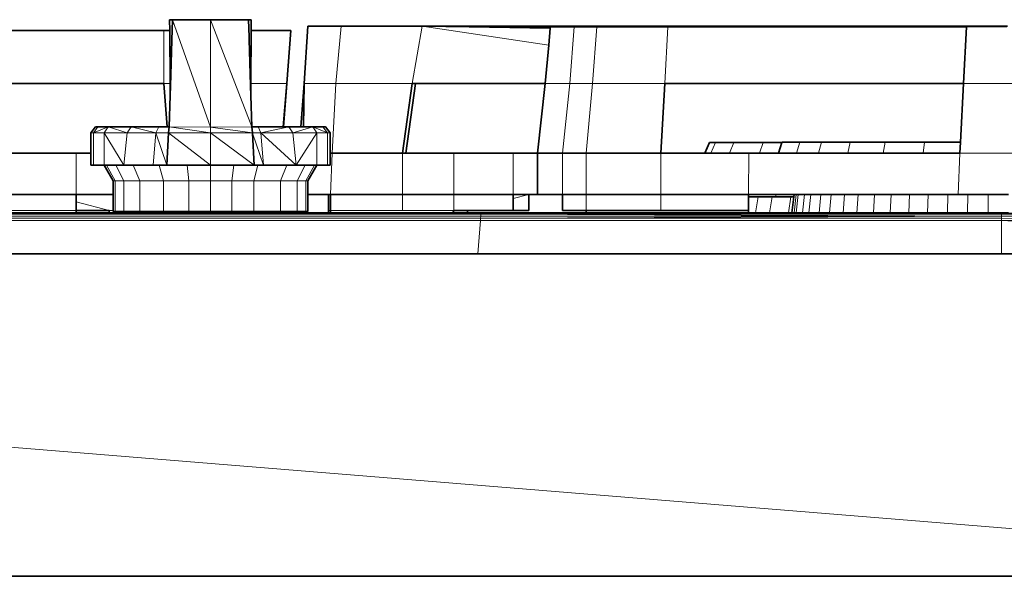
# Model space of a CAD drawing. Header units: inches. Extents: x 0 to 12.9, y 0 to 8.3.
# Tile 36 of 74: x 3.808 to 4.441, y 5.197 to 5.555. Entities that reach past the tile are written whole.
import ezdxf

# ---------------------------------------------------------------- set-up
doc = ezdxf.new("R2010")
doc.units = ezdxf.units.IN
doc.header["$MEASUREMENT"] = 0
doc.layers.add('Default', color=7, linetype='Continuous')

# ---------------------------------------------------------------- blocks, each defined once
blk = doc.blocks.new('MODEL_0')
at = {"lineweight": 0}
for p, q in [((3.90442, 5.55479), (3.90505, 5.55478)), ((3.9045, 5.54777), (3.90442, 5.55479)), ((3.90505, 5.55478), (3.90599, 5.55479)), ((3.90585, 5.54174), (3.90626, 5.5548)), ((3.90599, 5.55479), (3.90585, 5.54174)), ((3.90626, 5.5548), (3.93068, 5.55481)), ((3.90626, 5.5548), (3.93068, 5.4858)), ((3.93068, 5.4858), (3.90626, 5.5548)), ((3.93068, 5.4858), (3.93068, 5.55481)), ((3.93068, 5.55481), (3.95725, 5.48585)), ((3.93068, 5.55481), (3.93068, 5.4858)), ((3.95725, 5.48585), (3.93068, 5.55481)), ((3.93068, 5.55481), (3.95514, 5.55479)), ((3.95514, 5.55479), (3.95548, 5.54383)), ((3.73317, 5.54777), (3.90063, 5.54777)), ((3.90063, 5.54777), (3.9045, 5.54777)), ((3.90063, 5.51371), (3.90063, 5.54777)), ((3.90063, 5.54777), (3.90063, 5.51371)), ((3.90493, 5.51209), (3.9045, 5.54777)), ((3.9045, 5.54777), (3.90469, 5.51371)), ((3.95667, 5.51371), (3.95689, 5.54777)), ((3.95689, 5.54777), (3.98232, 5.54777)), ((3.98232, 5.54777), (3.97983, 5.51371)), ((3.99099, 5.51371), (3.99323, 5.5506)), ((3.99323, 5.5506), (4.01473, 5.5506)), ((4.01473, 5.5506), (4.01123, 5.51371)), ((4.01123, 5.51371), (4.01473, 5.5506)), ((4.01473, 5.5506), (4.06694, 5.5506)), ((4.06694, 5.5506), (4.06037, 5.51371)), ((4.06037, 5.51371), (4.06694, 5.5506)), ((4.06694, 5.5506), (4.14822, 5.53852)), ((4.14822, 5.53852), (4.06694, 5.5506)), ((4.06694, 5.5506), (4.09715, 5.55017)), ((4.09715, 5.55017), (4.06694, 5.5506)), ((4.06694, 5.5506), (4.41705, 5.5506)), ((4.09715, 5.55017), (4.14917, 5.54942)), ((4.14924, 5.55017), (4.09715, 5.55017)), ((4.14917, 5.54942), (4.14822, 5.53852)), ((4.14822, 5.53852), (4.14917, 5.54942)), ((4.14917, 5.54942), (4.14924, 5.55017)), ((4.14925, 5.55032), (4.14924, 5.55017)), ((4.14924, 5.55017), (4.14925, 5.55032)), ((4.16467, 5.55032), (4.14925, 5.55032)), ((4.14925, 5.55032), (4.16467, 5.55032)), ((4.16467, 5.55032), (4.16172, 5.51371)), ((4.16172, 5.51371), (4.16467, 5.55032)), ((4.17914, 5.55032), (4.16467, 5.55032)), ((4.16467, 5.55032), (4.17914, 5.55032)), ((4.17642, 5.51371), (4.17914, 5.55032)), ((4.17914, 5.55032), (4.17642, 5.51371)), ((4.22493, 5.55032), (4.17914, 5.55032)), ((4.17914, 5.55032), (4.22493, 5.55032)), ((4.22297, 5.51371), (4.22493, 5.55032)), ((4.22493, 5.55032), (4.22297, 5.51371)), ((4.41704, 5.55032), (4.22493, 5.55032)), ((4.22493, 5.55032), (4.41704, 5.55032)), ((4.41506, 5.51371), (4.41704, 5.55032)), ((4.41704, 5.55032), (4.41506, 5.51371)), ((4.41705, 5.5506), (4.41704, 5.55032)), ((4.41704, 5.55032), (4.41929, 5.55037)), ((4.41929, 5.55037), (4.44298, 5.55037)), ((3.90493, 5.51209), (3.90585, 5.54174)), ((3.90585, 5.54174), (3.90493, 5.51209)), ((3.95548, 5.54383), (3.95549, 5.54212)), ((3.95549, 5.54212), (3.95643, 5.51245)), ((4.14822, 5.53852), (4.14605, 5.51371)), ((4.14605, 5.51371), (4.14822, 5.53852)), ((3.90063, 5.51371), (3.73299, 5.51371)), ((3.90469, 5.51371), (3.90063, 5.51371)), ((3.9029, 5.48585), (3.90063, 5.51371)), ((3.90063, 5.51371), (3.90469, 5.51371)), ((3.90469, 5.51371), (3.90474, 5.50605)), ((3.90474, 5.50605), (3.90493, 5.51209)), ((3.95643, 5.51245), (3.95643, 5.51209)), ((3.95643, 5.51209), (3.95662, 5.50637)), ((3.95662, 5.50637), (3.95667, 5.51371)), ((3.95667, 5.51371), (3.97983, 5.51371)), ((3.97983, 5.51371), (3.95667, 5.51371)), ((3.97983, 5.51371), (3.97752, 5.48585)), ((3.9889, 5.48585), (3.99099, 5.51371)), ((3.99053, 5.48585), (3.99099, 5.51371)), ((3.99099, 5.51371), (3.99053, 5.48585)), ((3.99099, 5.51371), (4.01123, 5.51371)), ((4.01123, 5.51371), (3.99099, 5.51371)), ((4.01123, 5.51371), (4.00892, 5.46901)), ((4.00892, 5.46901), (4.01123, 5.51371)), ((4.01123, 5.51371), (4.06037, 5.51371)), ((4.06037, 5.51371), (4.01123, 5.51371)), ((4.06037, 5.51371), (4.05425, 5.46901)), ((4.05425, 5.46901), (4.06037, 5.51371)), ((4.0625, 5.51371), (4.05638, 5.46901)), ((4.06037, 5.51371), (4.0625, 5.51371)), ((4.0625, 5.51371), (4.06037, 5.51371)), ((4.14605, 5.51371), (4.0625, 5.51371)), ((4.14097, 5.46901), (4.14605, 5.51371)), ((4.16172, 5.51371), (4.14605, 5.51371)), ((4.14605, 5.51371), (4.16172, 5.51371)), ((4.15712, 5.46901), (4.16172, 5.51371)), ((4.16172, 5.51371), (4.15712, 5.46901)), ((4.16172, 5.51371), (4.17642, 5.51371)), ((4.17642, 5.51371), (4.16172, 5.51371)), ((4.17228, 5.46901), (4.17642, 5.51371)), ((4.17642, 5.51371), (4.17228, 5.46901)), ((4.22297, 5.51371), (4.17642, 5.51371)), ((4.17642, 5.51371), (4.22297, 5.51371)), ((4.22297, 5.51371), (4.22026, 5.46901)), ((4.41506, 5.51371), (4.22297, 5.51371)), ((4.41301, 5.47616), (4.41506, 5.51371)), ((4.44611, 5.51371), (4.41506, 5.51371)), ((4.41506, 5.51371), (4.44611, 5.51371)), ((3.90411, 5.48585), (3.90474, 5.50605)), ((3.90474, 5.50605), (3.90411, 5.48585)), ((3.95662, 5.50605), (3.95662, 5.50637)), ((3.95662, 5.50637), (3.95662, 5.50605)), ((3.95725, 5.48585), (3.95662, 5.50605)), ((3.95662, 5.50605), (3.95725, 5.48585)), ((3.86487, 5.48585), (3.85539, 5.48205)), ((3.85539, 5.48205), (3.85829, 5.48585)), ((3.85539, 5.48205), (3.86487, 5.48585)), ((3.85829, 5.48585), (3.86487, 5.48585)), ((3.86487, 5.48585), (3.86224, 5.48205)), ((3.86224, 5.48205), (3.86487, 5.48585)), ((3.86487, 5.48585), (3.87973, 5.48585)), ((3.87706, 5.48205), (3.86487, 5.48585)), ((3.86487, 5.48585), (3.87706, 5.48205)), ((3.87706, 5.48205), (3.87973, 5.48585)), ((3.87973, 5.48585), (3.87706, 5.48205)), ((3.87973, 5.48585), (3.89559, 5.48205)), ((3.89559, 5.48205), (3.87973, 5.48585)), ((3.87973, 5.48585), (3.89746, 5.48585)), ((3.89746, 5.48585), (3.89559, 5.48205)), ((3.90411, 5.48585), (3.9029, 5.48585)), ((3.90372, 5.48205), (3.90411, 5.48585)), ((3.90411, 5.48585), (3.93068, 5.48204)), ((3.93068, 5.48204), (3.90411, 5.48585)), ((3.90411, 5.48585), (3.93068, 5.4858)), ((3.93068, 5.4858), (3.90411, 5.48585)), ((3.93068, 5.4858), (3.95725, 5.48585)), ((3.95725, 5.48585), (3.93068, 5.4858)), ((3.95762, 5.48205), (3.93068, 5.4858)), ((3.93068, 5.4858), (3.95762, 5.48205)), ((3.93068, 5.48204), (3.93068, 5.4858)), ((3.93068, 5.4858), (3.93068, 5.48204)), ((3.96126, 5.48585), (3.95725, 5.48585)), ((3.95725, 5.48585), (3.95762, 5.48205)), ((3.97752, 5.48585), (3.96126, 5.48585)), ((3.96301, 5.48205), (3.96126, 5.48585)), ((3.96126, 5.48585), (3.97752, 5.48585)), ((3.98101, 5.48585), (3.96301, 5.48205)), ((3.96301, 5.48205), (3.98101, 5.48585)), ((3.97752, 5.48585), (3.97762, 5.48585)), ((3.97762, 5.48585), (3.98101, 5.48585)), ((3.98101, 5.48585), (3.98367, 5.48205)), ((3.98367, 5.48205), (3.98101, 5.48585)), ((3.98101, 5.48585), (3.9889, 5.48585)), ((3.99649, 5.48585), (3.98367, 5.48205)), ((3.98367, 5.48205), (3.99649, 5.48585)), ((3.9889, 5.48585), (3.99053, 5.48585)), ((3.99053, 5.48585), (3.9889, 5.48585)), ((3.99053, 5.48585), (3.99649, 5.48585)), ((3.99649, 5.48585), (3.99053, 5.48585)), ((4.00305, 5.48585), (3.99649, 5.48585)), ((3.99649, 5.48585), (4.00305, 5.48585)), ((4.00597, 5.48205), (3.99649, 5.48585)), ((3.99915, 5.48205), (3.99649, 5.48585)), ((3.99649, 5.48585), (4.00597, 5.48205)), ((3.99649, 5.48585), (3.99915, 5.48205)), ((4.00463, 5.48585), (4.00305, 5.48585)), ((4.00305, 5.48585), (4.00597, 5.48205)), ((4.00762, 5.48205), (4.00463, 5.48585)), ((3.85374, 5.46901), (3.85374, 5.48205)), ((3.85374, 5.48205), (3.85539, 5.48205)), ((3.86224, 5.48205), (3.85539, 5.48205)), ((3.85539, 5.48205), (3.86224, 5.48205)), ((3.85539, 5.4613), (3.85539, 5.48205)), ((3.85539, 5.48205), (3.85539, 5.4613)), ((3.87503, 5.4613), (3.86224, 5.48205)), ((3.86224, 5.48205), (3.87706, 5.48205)), ((3.86224, 5.48205), (3.86224, 5.46129)), ((3.86224, 5.46129), (3.86224, 5.48205)), ((3.86224, 5.48205), (3.87503, 5.4613)), ((3.87706, 5.48205), (3.86224, 5.48205)), ((3.87503, 5.4613), (3.87706, 5.48205)), ((3.87706, 5.48205), (3.87503, 5.4613)), ((3.87706, 5.48205), (3.89559, 5.48205)), ((3.89559, 5.48205), (3.87706, 5.48205)), ((3.89389, 5.4613), (3.89559, 5.48205)), ((3.89559, 5.48205), (3.89389, 5.4613)), ((3.89559, 5.48205), (3.90372, 5.48205)), ((3.90251, 5.4613), (3.89559, 5.48205)), ((3.89559, 5.48205), (3.90251, 5.4613)), ((3.90372, 5.48205), (3.90251, 5.4613)), ((3.90251, 5.4613), (3.90372, 5.48205)), ((3.93068, 5.4613), (3.90372, 5.48205)), ((3.90372, 5.48205), (3.93068, 5.48204)), ((3.93068, 5.48204), (3.90372, 5.48205)), ((3.90372, 5.48205), (3.93068, 5.4613)), ((3.95762, 5.48205), (3.93068, 5.48204)), ((3.93068, 5.48204), (3.95762, 5.48205)), ((3.95885, 5.4613), (3.93068, 5.48204)), ((3.93068, 5.48204), (3.95885, 5.4613)), ((3.93068, 5.4613), (3.93068, 5.48204)), ((3.93068, 5.48204), (3.93068, 5.4613)), ((3.95764, 5.48179), (3.95762, 5.48205)), ((3.95762, 5.48205), (3.96301, 5.48205)), ((3.95762, 5.48205), (3.95764, 5.48179)), ((3.96469, 5.4613), (3.95764, 5.48179)), ((3.95764, 5.48179), (3.96469, 5.4613)), ((3.95885, 5.4613), (3.95764, 5.48179)), ((3.95764, 5.48179), (3.95885, 5.4613)), ((3.98367, 5.48205), (3.96301, 5.48205)), ((3.96301, 5.48205), (3.98367, 5.48205)), ((3.9857, 5.4613), (3.96301, 5.48205)), ((3.96301, 5.48205), (3.9857, 5.4613)), ((3.96469, 5.4613), (3.96301, 5.48205)), ((3.96301, 5.48205), (3.96469, 5.4613)), ((3.98367, 5.48205), (3.9857, 5.4613)), ((3.9857, 5.4613), (3.98367, 5.48205)), ((3.98367, 5.48205), (3.99915, 5.48205)), ((3.99915, 5.48205), (3.98367, 5.48205)), ((3.99915, 5.48205), (3.9857, 5.4613)), ((3.9857, 5.4613), (3.99915, 5.48205)), ((3.99919, 5.46129), (3.99915, 5.48205)), ((3.99915, 5.48205), (4.00597, 5.48205)), ((4.00597, 5.48205), (3.99915, 5.48205)), ((3.99915, 5.48205), (3.99919, 5.46129)), ((4.00604, 5.4613), (4.00597, 5.48205)), ((4.00597, 5.48205), (4.00762, 5.48205)), ((4.00597, 5.48205), (4.00604, 5.4613)), ((4.00762, 5.48205), (4.00767, 5.46901)), ((4.00767, 5.46901), (4.00762, 5.48205)), ((4.25258, 5.46901), (4.25553, 5.47579)), ((4.25553, 5.47579), (4.26722, 5.47579)), ((4.26447, 5.46901), (4.26722, 5.47579)), ((4.26722, 5.47579), (4.26447, 5.46901)), ((4.26722, 5.47579), (4.28615, 5.47579)), ((4.28372, 5.46901), (4.28615, 5.47579)), ((4.28615, 5.47579), (4.28372, 5.46901)), ((4.28615, 5.47579), (4.29818, 5.47579)), ((4.29818, 5.47579), (4.29598, 5.46901)), ((4.30763, 5.46901), (4.30975, 5.47616)), ((4.30975, 5.47616), (4.3236, 5.47616)), ((4.32172, 5.46901), (4.3236, 5.47616)), ((4.3236, 5.47616), (4.32172, 5.46901)), ((4.3236, 5.47616), (4.34212, 5.47616)), ((4.34057, 5.46901), (4.34212, 5.47616)), ((4.34212, 5.47616), (4.34057, 5.46901)), ((4.34212, 5.47616), (4.36453, 5.47616)), ((4.36337, 5.46901), (4.36453, 5.47616)), ((4.36453, 5.47616), (4.36337, 5.46901)), ((4.36453, 5.47616), (4.38982, 5.47616)), ((4.3891, 5.46901), (4.38982, 5.47616)), ((4.38982, 5.47616), (4.3891, 5.46901)), ((4.38982, 5.47616), (4.41301, 5.47616)), ((4.41263, 5.46901), (4.41301, 5.47616)), ((4.41301, 5.47616), (4.41263, 5.46901)), ((3.78399, 5.46901), (3.84431, 5.46901)), ((3.84431, 5.44255), (3.84431, 5.46901)), ((3.84431, 5.46901), (3.85374, 5.46901)), ((3.84431, 5.46901), (3.84431, 5.44255)), ((3.85374, 5.4613), (3.85374, 5.46901)), ((3.85374, 5.46901), (3.85374, 5.4613)), ((4.00769, 5.4613), (4.00767, 5.46901)), ((4.00767, 5.46901), (4.00892, 5.46901)), ((4.00767, 5.46901), (4.00769, 5.4613)), ((4.00892, 5.46901), (4.00767, 5.46901)), ((4.00892, 5.46901), (4.00787, 5.44255)), ((4.00787, 5.44255), (4.00892, 5.46901)), ((4.00892, 5.46901), (4.05425, 5.46901)), ((4.05425, 5.46901), (4.00892, 5.46901)), ((4.05425, 5.46901), (4.05425, 5.44255)), ((4.05425, 5.44255), (4.05425, 5.46901)), ((4.05425, 5.46901), (4.05638, 5.46901)), ((4.05638, 5.46901), (4.05425, 5.46901)), ((4.05638, 5.46901), (4.08711, 5.46901)), ((4.08711, 5.46901), (4.08711, 5.44255)), ((4.08711, 5.44255), (4.08711, 5.46901)), ((4.08711, 5.46901), (4.12534, 5.46901)), ((4.12534, 5.46901), (4.12534, 5.44255)), ((4.12534, 5.44255), (4.12534, 5.46901)), ((4.12534, 5.46901), (4.14097, 5.46901)), ((4.15712, 5.46901), (4.14097, 5.46901)), ((4.14097, 5.46901), (4.15712, 5.46901)), ((4.14097, 5.44255), (4.14097, 5.46901)), ((4.14097, 5.46901), (4.14097, 5.44255)), ((4.17228, 5.46901), (4.15712, 5.46901)), ((4.15712, 5.46901), (4.15712, 5.44255)), ((4.15712, 5.44255), (4.15712, 5.46901)), ((4.15712, 5.46901), (4.17228, 5.46901)), ((4.17228, 5.44255), (4.17228, 5.46901)), ((4.17228, 5.46901), (4.22026, 5.46901)), ((4.22026, 5.46901), (4.17228, 5.46901)), ((4.17228, 5.46901), (4.17228, 5.44255)), ((4.22026, 5.46901), (4.24856, 5.46901)), ((4.22026, 5.44255), (4.22026, 5.46901)), ((4.22026, 5.46901), (4.22026, 5.44255)), ((4.24856, 5.46901), (4.25258, 5.46901)), ((4.25258, 5.46901), (4.26447, 5.46901)), ((4.26447, 5.46901), (4.25258, 5.46901)), ((4.26447, 5.46901), (4.277, 5.46901)), ((4.277, 5.46901), (4.26447, 5.46901)), ((4.277, 5.46901), (4.27669, 5.44255)), ((4.27669, 5.44255), (4.277, 5.46901)), ((4.277, 5.46901), (4.28372, 5.46901)), ((4.28372, 5.46901), (4.277, 5.46901)), ((4.28372, 5.46901), (4.29598, 5.46901)), ((4.29598, 5.46901), (4.28372, 5.46901)), ((4.29598, 5.46901), (4.29893, 5.46901)), ((4.29893, 5.46901), (4.30763, 5.46901)), ((4.30763, 5.46901), (4.32172, 5.46901)), ((4.32172, 5.46901), (4.30763, 5.46901)), ((4.32172, 5.46901), (4.34057, 5.46901)), ((4.34057, 5.46901), (4.32172, 5.46901)), ((4.34057, 5.46901), (4.36337, 5.46901)), ((4.36337, 5.46901), (4.34057, 5.46901)), ((4.36337, 5.46901), (4.3891, 5.46901)), ((4.3891, 5.46901), (4.36337, 5.46901)), ((4.3891, 5.46901), (4.41263, 5.46901)), ((4.41263, 5.46901), (4.3891, 5.46901)), ((4.41162, 5.44255), (4.41263, 5.46901)), ((4.41263, 5.46901), (4.41162, 5.44255)), ((4.44956, 5.46901), (4.41263, 5.46901)), ((4.41263, 5.46901), (4.44956, 5.46901)), ((3.85539, 5.4613), (3.85374, 5.4613)), ((3.85374, 5.4613), (3.85539, 5.4613)), ((3.86224, 5.46129), (3.85539, 5.4613)), ((3.85539, 5.4613), (3.86224, 5.46129)), ((3.86377, 5.46129), (3.86224, 5.46129)), ((3.86224, 5.46129), (3.86804, 5.4513)), ((3.86804, 5.4513), (3.86224, 5.46129)), ((3.86224, 5.46129), (3.86377, 5.46129)), ((3.86989, 5.4613), (3.86377, 5.46129)), ((3.86377, 5.46129), (3.86989, 5.4613)), ((3.86377, 5.46129), (3.86939, 5.4513)), ((3.86939, 5.4513), (3.86377, 5.46129)), ((3.87503, 5.4613), (3.86989, 5.4613)), ((3.86989, 5.4613), (3.87499, 5.4513)), ((3.87499, 5.4513), (3.86989, 5.4613)), ((3.86989, 5.4613), (3.87503, 5.4613)), ((3.88105, 5.4613), (3.87503, 5.4613)), ((3.87503, 5.4613), (3.88105, 5.4613)), ((3.89389, 5.4613), (3.88105, 5.4613)), ((3.88105, 5.4613), (3.88523, 5.4513)), ((3.88523, 5.4513), (3.88105, 5.4613)), ((3.88105, 5.4613), (3.89389, 5.4613)), ((3.89773, 5.4613), (3.89389, 5.4613)), ((3.89389, 5.4613), (3.89773, 5.4613)), ((3.90251, 5.4613), (3.89773, 5.4613)), ((3.89773, 5.4613), (3.9005, 5.4513)), ((3.9005, 5.4513), (3.89773, 5.4613)), ((3.89773, 5.4613), (3.90251, 5.4613)), ((3.91559, 5.4613), (3.90251, 5.4613)), ((3.90251, 5.4613), (3.91559, 5.4613)), ((3.93068, 5.4613), (3.91559, 5.4613)), ((3.91559, 5.4613), (3.91686, 5.4513)), ((3.91686, 5.4513), (3.91559, 5.4613)), ((3.91559, 5.4613), (3.93068, 5.4613)), ((3.94575, 5.4613), (3.93068, 5.4613)), ((3.93068, 5.4613), (3.93068, 5.4513)), ((3.93068, 5.4513), (3.93068, 5.4613)), ((3.93068, 5.4613), (3.94575, 5.4613)), ((3.94575, 5.4613), (3.94449, 5.4513)), ((3.94449, 5.4513), (3.94575, 5.4613)), ((3.95885, 5.4613), (3.94575, 5.4613)), ((3.94575, 5.4613), (3.95885, 5.4613)), ((3.95865, 5.4513), (3.96121, 5.4613)), ((3.96121, 5.4613), (3.95865, 5.4513)), ((3.96121, 5.4613), (3.95885, 5.4613)), ((3.95885, 5.4613), (3.96121, 5.4613)), ((3.96469, 5.4613), (3.96121, 5.4613)), ((3.96121, 5.4613), (3.96469, 5.4613)), ((3.97979, 5.4613), (3.96469, 5.4613)), ((3.96469, 5.4613), (3.97979, 5.4613)), ((3.97979, 5.4613), (3.97567, 5.4513)), ((3.97567, 5.4513), (3.97979, 5.4613)), ((3.9857, 5.4613), (3.97979, 5.4613)), ((3.97979, 5.4613), (3.9857, 5.4613)), ((3.9857, 5.4613), (3.9915, 5.4613)), ((3.9915, 5.4613), (3.9857, 5.4613)), ((3.9915, 5.4613), (3.9864, 5.4513)), ((3.9864, 5.4513), (3.9915, 5.4613)), ((3.9915, 5.4613), (3.99765, 5.46129)), ((3.99765, 5.46129), (3.9915, 5.4613)), ((3.99765, 5.46129), (3.99204, 5.4513)), ((3.99204, 5.4513), (3.99765, 5.46129)), ((3.99919, 5.46129), (3.99339, 5.4513)), ((3.99339, 5.4513), (3.99919, 5.46129)), ((3.99765, 5.46129), (3.99919, 5.46129)), ((3.99919, 5.46129), (3.99765, 5.46129)), ((3.99919, 5.46129), (4.00604, 5.4613)), ((4.00604, 5.4613), (3.99919, 5.46129)), ((4.00604, 5.4613), (4.00769, 5.4613)), ((4.00769, 5.4613), (4.00604, 5.4613)), ((3.86804, 5.4513), (3.86804, 5.44255)), ((3.86939, 5.4513), (3.86804, 5.4513)), ((3.86804, 5.44255), (3.86804, 5.4513)), ((3.86804, 5.4513), (3.86939, 5.4513)), ((3.87499, 5.4513), (3.86939, 5.4513)), ((3.86939, 5.4513), (3.87499, 5.4513)), ((3.86939, 5.43157), (3.86939, 5.4513)), ((3.86939, 5.4513), (3.86939, 5.43157)), ((3.87499, 5.4513), (3.87499, 5.43157)), ((3.88523, 5.4513), (3.87499, 5.4513)), ((3.87499, 5.4513), (3.88523, 5.4513)), ((3.87499, 5.43157), (3.87499, 5.4513)), ((3.9005, 5.4513), (3.88523, 5.4513)), ((3.88523, 5.4513), (3.9005, 5.4513)), ((3.88523, 5.43157), (3.88523, 5.4513)), ((3.88523, 5.4513), (3.88523, 5.43157)), ((3.91686, 5.4513), (3.9005, 5.4513)), ((3.9005, 5.4513), (3.9005, 5.43157)), ((3.9005, 5.43157), (3.9005, 5.4513)), ((3.9005, 5.4513), (3.91686, 5.4513)), ((3.93068, 5.4513), (3.91686, 5.4513)), ((3.91686, 5.4513), (3.93068, 5.4513)), ((3.91686, 5.43157), (3.91686, 5.4513)), ((3.91686, 5.4513), (3.91686, 5.43157)), ((3.93068, 5.4513), (3.93068, 5.43157)), ((3.93068, 5.43157), (3.93068, 5.4513)), ((3.93068, 5.4513), (3.94449, 5.4513)), ((3.94449, 5.4513), (3.93068, 5.4513)), ((3.94449, 5.4513), (3.94449, 5.43157)), ((3.94449, 5.43157), (3.94449, 5.4513)), ((3.94449, 5.4513), (3.95865, 5.4513)), ((3.95865, 5.4513), (3.94449, 5.4513)), ((3.95865, 5.4513), (3.95865, 5.43157)), ((3.95865, 5.43157), (3.95865, 5.4513)), ((3.95865, 5.4513), (3.97567, 5.4513)), ((3.97567, 5.4513), (3.95865, 5.4513)), ((3.97567, 5.4513), (3.97567, 5.43157)), ((3.97567, 5.43157), (3.97567, 5.4513)), ((3.97567, 5.4513), (3.9864, 5.4513)), ((3.9864, 5.4513), (3.97567, 5.4513)), ((3.9864, 5.4513), (3.9864, 5.43157)), ((3.99204, 5.4513), (3.9864, 5.4513)), ((3.9864, 5.4513), (3.99204, 5.4513)), ((3.9864, 5.43157), (3.9864, 5.4513)), ((3.99339, 5.4513), (3.99204, 5.4513)), ((3.99204, 5.4513), (3.99204, 5.43157)), ((3.99204, 5.43157), (3.99204, 5.4513)), ((3.99204, 5.4513), (3.99339, 5.4513)), ((3.99339, 5.4513), (3.99339, 5.44255)), ((3.99339, 5.44255), (3.99339, 5.4513)), ((3.84431, 5.44255), (3.76971, 5.44255)), ((3.76971, 5.44255), (3.84431, 5.44255)), ((3.86804, 5.44255), (3.84431, 5.44255)), ((3.84431, 5.44255), (3.86804, 5.44255)), ((3.84431, 5.43771), (3.84431, 5.44255)), ((3.84431, 5.44255), (3.84431, 5.43771)), ((3.86804, 5.43213), (3.86804, 5.44255)), ((3.86804, 5.44255), (3.86804, 5.43213)), ((3.99339, 5.43157), (3.99339, 5.44255)), ((3.99339, 5.44255), (4.00664, 5.44255)), ((3.99339, 5.44255), (3.99339, 5.43157)), ((4.00664, 5.44255), (3.99339, 5.44255)), ((4.00664, 5.44255), (4.00664, 5.43213)), ((4.00787, 5.44255), (4.00664, 5.44255)), ((4.00664, 5.43213), (4.00664, 5.44255)), ((4.00664, 5.44255), (4.00787, 5.44255)), ((4.05425, 5.44255), (4.00787, 5.44255)), ((4.00787, 5.44255), (4.05425, 5.44255)), ((4.00787, 5.43213), (4.00787, 5.44255)), ((4.00787, 5.44255), (4.00787, 5.43213)), ((4.08711, 5.44255), (4.05425, 5.44255)), ((4.05425, 5.44255), (4.05425, 5.43213)), ((4.05425, 5.44255), (4.08711, 5.44255)), ((4.05425, 5.43213), (4.05425, 5.44255)), ((4.12534, 5.44255), (4.08711, 5.44255)), ((4.08711, 5.44255), (4.08711, 5.43213)), ((4.08711, 5.44255), (4.12534, 5.44255)), ((4.08711, 5.43213), (4.08711, 5.44255)), ((4.13542, 5.44255), (4.12534, 5.44255)), ((4.12534, 5.44255), (4.13542, 5.44255)), ((4.13542, 5.44255), (4.12534, 5.43989)), ((4.12534, 5.43989), (4.12534, 5.44255)), ((4.12534, 5.43989), (4.13542, 5.44255)), ((4.12534, 5.44255), (4.12534, 5.43989)), ((4.14097, 5.44255), (4.13542, 5.44255)), ((4.13542, 5.44255), (4.13542, 5.43213)), ((4.15712, 5.44255), (4.14097, 5.44255)), ((4.17228, 5.44255), (4.15712, 5.44255)), ((4.15712, 5.44255), (4.17228, 5.44255)), ((4.15712, 5.43213), (4.15712, 5.44255)), ((4.22026, 5.44255), (4.17228, 5.44255)), ((4.17228, 5.44255), (4.17228, 5.43213)), ((4.17228, 5.44255), (4.22026, 5.44255)), ((4.17228, 5.43213), (4.17228, 5.44255)), ((4.27669, 5.44255), (4.22026, 5.44255)), ((4.22026, 5.44255), (4.27669, 5.44255)), ((4.22026, 5.43213), (4.22026, 5.44255)), ((4.22026, 5.44255), (4.22026, 5.43213)), ((4.28552, 5.44255), (4.27669, 5.44255)), ((4.27669, 5.44255), (4.2767, 5.441)), ((4.2767, 5.441), (4.27669, 5.43213)), ((4.27669, 5.43213), (4.2767, 5.441)), ((4.2767, 5.441), (4.28298, 5.441)), ((4.28298, 5.441), (4.28123, 5.4307)), ((4.28123, 5.4307), (4.28298, 5.441)), ((4.28298, 5.441), (4.28552, 5.441)), ((4.29434, 5.44255), (4.28552, 5.44255)), ((4.28552, 5.441), (4.29195, 5.441)), ((4.29195, 5.441), (4.2903, 5.4307)), ((4.2903, 5.4307), (4.29195, 5.441)), ((4.29195, 5.441), (4.29434, 5.441)), ((4.306, 5.44255), (4.29434, 5.44255)), ((4.29434, 5.441), (4.29434, 5.44255)), ((4.29434, 5.44255), (4.306, 5.44255)), ((4.30395, 5.441), (4.29434, 5.441)), ((4.29434, 5.441), (4.30395, 5.441)), ((4.30395, 5.441), (4.30245, 5.4307)), ((4.30245, 5.4307), (4.30395, 5.441)), ((4.30583, 5.441), (4.30395, 5.441)), ((4.30395, 5.441), (4.30583, 5.441)), ((4.30583, 5.441), (4.3047, 5.4307)), ((4.3047, 5.4307), (4.30583, 5.441)), ((4.306, 5.44255), (4.30583, 5.441)), ((4.30583, 5.441), (4.306, 5.44255)), ((4.30737, 5.44255), (4.306, 5.44255)), ((4.306, 5.44255), (4.30737, 5.44255)), ((4.30608, 5.4307), (4.30737, 5.44255)), ((4.30737, 5.44255), (4.30608, 5.4307)), ((4.30873, 5.44255), (4.30737, 5.44255)), ((4.30737, 5.44255), (4.30873, 5.44255)), ((4.30746, 5.4307), (4.30873, 5.44255)), ((4.30873, 5.44255), (4.30746, 5.4307)), ((4.31276, 5.44255), (4.30873, 5.44255)), ((4.30873, 5.44255), (4.31276, 5.44255)), ((4.31153, 5.4307), (4.31276, 5.44255)), ((4.31276, 5.44255), (4.31153, 5.4307)), ((4.31679, 5.44255), (4.31276, 5.44255)), ((4.31276, 5.44255), (4.31679, 5.44255)), ((4.3156, 5.4307), (4.31679, 5.44255)), ((4.31679, 5.44255), (4.3156, 5.4307)), ((4.32331, 5.44255), (4.31679, 5.44255)), ((4.31679, 5.44255), (4.32331, 5.44255)), ((4.32219, 5.4307), (4.32331, 5.44255)), ((4.32331, 5.44255), (4.32219, 5.4307)), ((4.32983, 5.44255), (4.32331, 5.44255)), ((4.32331, 5.44255), (4.32983, 5.44255)), ((4.32879, 5.4307), (4.32983, 5.44255)), ((4.32983, 5.44255), (4.32879, 5.4307)), ((4.33856, 5.44255), (4.32983, 5.44255)), ((4.32983, 5.44255), (4.33856, 5.44255)), ((4.33761, 5.4307), (4.33856, 5.44255)), ((4.33856, 5.44255), (4.33761, 5.4307)), ((4.34729, 5.44255), (4.33856, 5.44255)), ((4.33856, 5.44255), (4.34729, 5.44255)), ((4.34643, 5.4307), (4.34729, 5.44255)), ((4.34729, 5.44255), (4.34643, 5.4307)), ((4.35785, 5.44255), (4.34729, 5.44255)), ((4.34729, 5.44255), (4.35785, 5.44255)), ((4.35709, 5.4307), (4.35785, 5.44255)), ((4.35785, 5.44255), (4.35709, 5.4307)), ((4.3684, 5.44255), (4.35785, 5.44255)), ((4.35785, 5.44255), (4.3684, 5.44255)), ((4.36775, 5.4307), (4.3684, 5.44255)), ((4.3684, 5.44255), (4.36775, 5.4307)), ((4.38033, 5.44255), (4.3684, 5.44255)), ((4.3684, 5.44255), (4.38033, 5.44255)), ((4.3798, 5.4307), (4.38033, 5.44255)), ((4.38033, 5.44255), (4.3798, 5.4307)), ((4.39224, 5.44255), (4.38033, 5.44255)), ((4.38033, 5.44255), (4.39224, 5.44255)), ((4.39184, 5.4307), (4.39224, 5.44255)), ((4.39224, 5.44255), (4.39184, 5.4307)), ((4.405, 5.44255), (4.39224, 5.44255)), ((4.39224, 5.44255), (4.405, 5.44255)), ((4.40473, 5.4307), (4.405, 5.44255)), ((4.405, 5.44255), (4.40473, 5.4307)), ((4.41162, 5.44255), (4.405, 5.44255)), ((4.405, 5.44255), (4.41162, 5.44255)), ((4.41776, 5.44255), (4.41162, 5.44255)), ((4.41162, 5.44255), (4.41776, 5.44255)), ((4.41776, 5.44255), (4.41763, 5.4307)), ((4.41763, 5.4307), (4.41776, 5.44255)), ((4.43081, 5.44255), (4.41776, 5.44255)), ((4.41776, 5.44255), (4.43081, 5.44255)), ((4.44385, 5.44255), (4.43081, 5.44255)), ((4.43081, 5.44255), (4.43081, 5.4307)), ((4.43081, 5.4307), (4.43081, 5.44255)), ((4.43081, 5.44255), (4.44385, 5.44255)), ((3.86546, 5.43213), (3.84431, 5.43771)), ((3.84431, 5.43771), (3.86546, 5.43213)), ((3.84431, 5.43225), (3.84431, 5.43771)), ((3.84431, 5.43771), (3.84431, 5.43225)), ((4.12534, 5.43213), (4.12534, 5.43989)), ((4.12534, 5.43989), (4.12534, 5.43213)), ((2.79259, 5.43047), (4.10467, 5.43047)), ((4.1046, 5.42976), (2.79273, 5.42976)), ((2.79273, 5.42976), (4.1046, 5.42976)), ((2.79295, 5.42858), (4.10439, 5.42714)), ((4.10451, 5.42858), (2.79295, 5.42858)), ((4.10439, 5.42714), (2.79295, 5.42858)), ((2.79295, 5.42858), (4.10451, 5.42858)), ((3.84431, 5.43225), (3.76971, 5.43225)), ((3.84431, 5.43213), (3.84431, 5.43225)), ((3.86546, 5.43213), (3.84431, 5.43213)), ((3.86546, 5.4307), (3.86546, 5.43213)), ((3.86546, 5.43213), (3.86804, 5.43213)), ((3.86804, 5.43213), (3.86546, 5.43213)), ((3.88197, 5.4307), (3.86546, 5.4307)), ((3.86804, 5.43213), (3.86804, 5.43157)), ((3.86804, 5.43157), (3.86804, 5.43213)), ((3.86804, 5.43157), (3.86939, 5.43157)), ((3.86939, 5.43157), (3.86804, 5.43157)), ((3.87499, 5.43157), (3.86939, 5.43157)), ((3.86939, 5.43157), (3.87499, 5.43157)), ((3.87499, 5.43157), (3.88197, 5.43157)), ((3.88197, 5.43157), (3.87499, 5.43157)), ((3.88197, 5.43157), (3.88197, 5.4307)), ((3.88301, 5.43157), (3.88197, 5.43157)), ((3.88523, 5.43157), (3.88301, 5.43157)), ((3.88739, 5.43157), (3.88523, 5.43157)), ((3.89528, 5.43157), (3.88739, 5.43157)), ((3.9005, 5.43157), (3.89528, 5.43157)), ((3.89528, 5.4307), (3.89528, 5.43157)), ((3.89528, 5.43157), (3.9005, 5.43157)), ((3.90713, 5.4307), (3.89528, 5.4307)), ((3.90713, 5.43157), (3.9005, 5.43157)), ((3.9005, 5.43157), (3.90713, 5.43157)), ((3.91686, 5.43157), (3.90713, 5.43157)), ((3.90713, 5.43157), (3.90713, 5.4307)), ((3.90713, 5.4307), (3.90713, 5.43157)), ((3.90713, 5.43157), (3.91686, 5.43157)), ((3.91999, 5.4307), (3.90713, 5.4307)), ((3.91999, 5.43157), (3.91686, 5.43157)), ((3.91686, 5.43157), (3.91999, 5.43157)), ((3.93068, 5.43157), (3.91999, 5.43157)), ((3.91999, 5.43157), (3.91999, 5.4307)), ((3.91999, 5.4307), (3.91999, 5.43157)), ((3.91999, 5.43157), (3.93068, 5.43157)), ((3.93068, 5.4307), (3.91999, 5.4307)), ((3.94139, 5.43157), (3.93068, 5.43157)), ((3.93068, 5.43157), (3.93068, 5.4307)), ((3.93068, 5.4307), (3.93068, 5.43157)), ((3.93068, 5.43157), (3.94139, 5.43157)), ((3.94139, 5.4307), (3.93068, 5.4307)), ((3.94449, 5.43157), (3.94139, 5.43157)), ((3.94139, 5.43157), (3.94139, 5.4307)), ((3.94139, 5.4307), (3.94139, 5.43157)), ((3.94139, 5.43157), (3.94449, 5.43157)), ((3.95254, 5.4307), (3.94139, 5.4307)), ((3.95254, 5.43157), (3.94449, 5.43157)), ((3.94449, 5.43157), (3.95254, 5.43157)), ((3.95865, 5.43157), (3.95254, 5.43157)), ((3.95254, 5.43157), (3.95254, 5.4307)), ((3.95254, 5.4307), (3.95254, 5.43157)), ((3.95254, 5.43157), (3.95865, 5.43157)), ((3.96574, 5.4307), (3.95254, 5.4307)), ((3.96574, 5.43157), (3.95865, 5.43157)), ((3.95865, 5.43157), (3.96574, 5.43157)), ((3.97401, 5.43157), (3.96574, 5.43157)), ((3.96574, 5.43157), (3.96574, 5.4307)), ((3.97567, 5.43157), (3.97401, 5.43157)), ((3.97841, 5.43157), (3.97567, 5.43157)), ((3.97947, 5.43157), (3.97841, 5.43157)), ((3.9864, 5.43157), (3.97947, 5.43157)), ((3.97947, 5.4307), (3.97947, 5.43157)), ((3.97947, 5.43157), (3.9864, 5.43157)), ((4.00664, 5.4307), (3.97947, 5.4307)), ((3.99204, 5.43157), (3.9864, 5.43157)), ((3.9864, 5.43157), (3.99204, 5.43157)), ((3.99204, 5.43157), (3.99339, 5.43157)), ((3.99339, 5.43157), (3.99204, 5.43157)), ((4.00664, 5.43213), (4.00664, 5.4307)), ((4.00787, 5.43213), (4.00664, 5.43213)), ((4.05425, 5.43213), (4.00787, 5.43213)), ((4.08711, 5.43213), (4.05425, 5.43213)), ((4.0959, 5.43213), (4.08711, 5.43213)), ((4.12534, 5.43213), (4.0959, 5.43213)), ((4.10439, 5.42714), (4.43953, 5.42858)), ((4.43953, 5.42858), (4.10439, 5.42714)), ((4.10439, 5.42714), (4.10451, 5.42858)), ((4.10451, 5.42858), (4.10439, 5.42714)), ((4.10451, 5.42858), (4.1046, 5.42976)), ((4.1046, 5.42976), (4.10451, 5.42858)), ((4.43953, 5.42858), (4.10451, 5.42858)), ((4.10451, 5.42858), (4.43953, 5.42858)), ((4.1046, 5.42976), (4.10467, 5.43047)), ((4.10467, 5.43047), (4.1046, 5.42976)), ((4.43953, 5.42976), (4.1046, 5.42976)), ((4.43953, 5.42858), (4.1046, 5.42976)), ((4.1046, 5.42976), (4.43953, 5.42976)), ((4.1046, 5.42976), (4.43953, 5.42858)), ((4.10467, 5.43047), (4.43953, 5.43047)), ((4.13542, 5.43213), (4.12534, 5.43213)), ((4.17228, 5.43213), (4.15712, 5.43213)), ((4.22026, 5.43213), (4.17228, 5.43213)), ((4.27669, 5.43213), (4.22026, 5.43213)), ((4.27669, 5.4307), (4.27669, 5.43213)), ((4.28123, 5.4307), (4.27669, 5.4307)), ((4.2903, 5.4307), (4.28123, 5.4307)), ((4.30245, 5.4307), (4.2903, 5.4307)), ((4.3047, 5.4307), (4.30245, 5.4307)), ((4.30608, 5.4307), (4.3047, 5.4307)), ((4.30746, 5.4307), (4.30608, 5.4307)), ((4.31153, 5.4307), (4.30746, 5.4307)), ((4.3156, 5.4307), (4.31153, 5.4307)), ((4.32219, 5.4307), (4.3156, 5.4307)), ((4.32879, 5.4307), (4.32219, 5.4307)), ((4.33761, 5.4307), (4.32879, 5.4307)), ((4.34643, 5.4307), (4.33761, 5.4307)), ((4.35709, 5.4307), (4.34643, 5.4307)), ((4.36775, 5.4307), (4.35709, 5.4307)), ((4.3798, 5.4307), (4.36775, 5.4307)), ((4.39184, 5.4307), (4.3798, 5.4307)), ((4.40473, 5.4307), (4.39184, 5.4307)), ((4.41763, 5.4307), (4.40473, 5.4307)), ((4.43081, 5.4307), (4.41763, 5.4307)), ((4.43953, 5.4307), (4.43081, 5.4307)), ((4.44399, 5.4307), (4.43953, 5.4307)), ((4.43953, 5.43047), (4.43953, 5.42976)), ((4.92187, 5.43047), (4.43953, 5.42976)), ((4.43953, 5.42976), (4.43953, 5.43047)), ((4.43953, 5.43047), (4.92187, 5.43047)), ((4.43953, 5.42858), (4.92121, 5.42976)), ((4.92121, 5.42976), (4.43953, 5.42858)), ((4.43953, 5.42858), (4.43953, 5.42976)), ((4.43953, 5.42976), (4.92121, 5.42976)), ((4.43953, 5.42976), (4.43953, 5.42858)), ((4.43953, 5.42858), (4.43953, 5.42713)), ((4.92068, 5.42858), (4.43953, 5.42858)), ((2.79323, 5.42713), (4.10439, 5.42714)), ((4.10439, 5.42714), (2.79323, 5.42713)), ((2.79351, 5.42565), (4.10427, 5.42565)), ((4.10427, 5.42565), (2.79351, 5.42565)), ((4.10264, 5.4044), (4.10427, 5.42565)), ((4.10427, 5.42565), (4.10264, 5.4044)), ((4.10427, 5.42565), (4.10439, 5.42714)), ((4.10439, 5.42714), (4.10427, 5.42565)), ((4.10427, 5.42565), (4.43953, 5.42565)), ((4.43953, 5.42565), (4.10427, 5.42565)), ((4.10439, 5.42714), (4.43953, 5.42713)), ((4.43953, 5.42713), (4.10439, 5.42714)), ((4.43953, 5.42713), (4.43953, 5.42565)), ((4.43953, 5.42565), (4.43953, 5.42713)), ((4.43953, 5.42713), (4.92026, 5.42565)), ((4.92029, 5.4044), (4.43953, 5.42565)), ((4.43953, 5.42565), (4.92026, 5.42565)), ((4.43953, 5.42565), (4.92029, 5.4044)), ((4.43953, 5.4044), (4.43953, 5.42565)), ((4.43953, 5.42565), (4.43953, 5.4044)), ((4.92026, 5.42565), (4.43953, 5.42565)), ((4.82427, 5.19702), (2.26727, 5.4044)), ((2.26727, 5.4044), (4.82427, 5.19702)), ((2.79753, 5.4044), (4.10264, 5.4044)), ((4.10264, 5.4044), (2.79753, 5.4044)), ((4.43953, 5.4044), (4.10264, 5.4044)), ((4.10264, 5.4044), (4.43953, 5.4044)), ((4.81621, 5.4044), (4.43953, 5.4044)), ((4.43953, 5.4044), (4.81621, 5.4044)), ((4.82427, 5.19702), (2.14534, 5.19702))]:
    blk.add_line(p, q, dxfattribs=at).dxf.unprotected_set("ltscale", 0)
at = {"lineweight": 35}
for p, q in [((3.90442, 5.55479), (3.90505, 5.55478)), ((3.9045, 5.54777), (3.90442, 5.55479)), ((3.90505, 5.55478), (3.90599, 5.55479)), ((3.90585, 5.54174), (3.90626, 5.5548)), ((3.90626, 5.5548), (3.90599, 5.55479)), ((3.90626, 5.5548), (3.93068, 5.55481)), ((3.93068, 5.55481), (3.95514, 5.55479)), ((3.95535, 5.55478), (3.95514, 5.55479)), ((3.95548, 5.54383), (3.95514, 5.55479)), ((3.95615, 5.55477), (3.95535, 5.55478)), ((3.95615, 5.55477), (3.95694, 5.55479)), ((3.95689, 5.54777), (3.95694, 5.55479)), ((3.90063, 5.54777), (3.73317, 5.54777)), ((3.9045, 5.54777), (3.90063, 5.54777)), ((3.90469, 5.51371), (3.9045, 5.54777)), ((3.95667, 5.51371), (3.95689, 5.54777)), ((3.98232, 5.54777), (3.95689, 5.54777)), ((3.97983, 5.51371), (3.98232, 5.54777)), ((3.99323, 5.5506), (3.99099, 5.51371)), ((4.01473, 5.5506), (3.99323, 5.5506)), ((4.06694, 5.5506), (4.01473, 5.5506)), ((4.06694, 5.5506), (4.09715, 5.55017)), ((4.06694, 5.5506), (4.41705, 5.5506)), ((4.09715, 5.55017), (4.14924, 5.55017)), ((4.09715, 5.55017), (4.14917, 5.54942)), ((4.14917, 5.54942), (4.14822, 5.53852)), ((4.14924, 5.55017), (4.14917, 5.54942)), ((4.14925, 5.55032), (4.14924, 5.55017)), ((4.16467, 5.55032), (4.14925, 5.55032)), ((4.17914, 5.55032), (4.16467, 5.55032)), ((4.22493, 5.55032), (4.17914, 5.55032)), ((4.41704, 5.55032), (4.22493, 5.55032)), ((4.41506, 5.51371), (4.41704, 5.55032)), ((4.41705, 5.5506), (4.41704, 5.55032)), ((4.41704, 5.55032), (4.41929, 5.55037)), ((4.44333, 5.5506), (4.41705, 5.5506)), ((4.41929, 5.55037), (4.44298, 5.55037)), ((3.90493, 5.51209), (3.90585, 5.54174)), ((3.95549, 5.54212), (3.95548, 5.54383)), ((3.95643, 5.51245), (3.95549, 5.54212)), ((4.14822, 5.53852), (4.14605, 5.51371)), ((3.90063, 5.51371), (3.73299, 5.51371)), ((3.90063, 5.51371), (3.9029, 5.48585)), ((3.90474, 5.50605), (3.90469, 5.51371)), ((3.90474, 5.50605), (3.90493, 5.51209)), ((3.95643, 5.51245), (3.95643, 5.51209)), ((3.95662, 5.50637), (3.95643, 5.51209)), ((3.95662, 5.50637), (3.95667, 5.51371)), ((3.97752, 5.48585), (3.97983, 5.51371)), ((3.97762, 5.48585), (3.97983, 5.51371)), ((3.99099, 5.51371), (3.9889, 5.48585)), ((3.99099, 5.51371), (3.99053, 5.48585)), ((4.05425, 5.46901), (4.06037, 5.51371)), ((4.0625, 5.51371), (4.05638, 5.46901)), ((4.06037, 5.51371), (4.0625, 5.51371)), ((4.14605, 5.51371), (4.0625, 5.51371)), ((4.14097, 5.46901), (4.14605, 5.51371)), ((4.22026, 5.46901), (4.22297, 5.51371)), ((4.22297, 5.51371), (4.41506, 5.51371)), ((4.41301, 5.47616), (4.41506, 5.51371)), ((3.90411, 5.48585), (3.90474, 5.50605)), ((3.95662, 5.50605), (3.95662, 5.50637)), ((3.95725, 5.48585), (3.95662, 5.50605)), ((3.85374, 5.48205), (3.8567, 5.48585)), ((3.85829, 5.48585), (3.8567, 5.48585)), ((3.86487, 5.48585), (3.85829, 5.48585)), ((3.87973, 5.48585), (3.86487, 5.48585)), ((3.89746, 5.48585), (3.87973, 5.48585)), ((3.9029, 5.48585), (3.89746, 5.48585)), ((3.90411, 5.48585), (3.9029, 5.48585)), ((3.90372, 5.48205), (3.90411, 5.48585)), ((3.96126, 5.48585), (3.95725, 5.48585)), ((3.95725, 5.48585), (3.95762, 5.48205)), ((3.97752, 5.48585), (3.96126, 5.48585)), ((3.97762, 5.48585), (3.97752, 5.48585)), ((3.98101, 5.48585), (3.97762, 5.48585)), ((3.9889, 5.48585), (3.98101, 5.48585)), ((3.99053, 5.48585), (3.9889, 5.48585)), ((3.99649, 5.48585), (3.99053, 5.48585)), ((4.00305, 5.48585), (3.99649, 5.48585)), ((4.00463, 5.48585), (4.00305, 5.48585)), ((4.00463, 5.48585), (4.00762, 5.48205)), ((3.85374, 5.46901), (3.85374, 5.48205)), ((3.90251, 5.4613), (3.90372, 5.48205)), ((3.95764, 5.48179), (3.95762, 5.48205)), ((3.95885, 5.4613), (3.95764, 5.48179)), ((4.00767, 5.46901), (4.00762, 5.48205)), ((4.25157, 5.47579), (4.24856, 5.46901)), ((4.25553, 5.47579), (4.25157, 5.47579)), ((4.26722, 5.47579), (4.25553, 5.47579)), ((4.28615, 5.47579), (4.26722, 5.47579)), ((4.29818, 5.47579), (4.28615, 5.47579)), ((4.29598, 5.46901), (4.29818, 5.47579)), ((4.29818, 5.47579), (4.2983, 5.47616)), ((4.30119, 5.47616), (4.2983, 5.47616)), ((4.30975, 5.47616), (4.30119, 5.47616)), ((4.3236, 5.47616), (4.30975, 5.47616)), ((4.34212, 5.47616), (4.3236, 5.47616)), ((4.36453, 5.47616), (4.34212, 5.47616)), ((4.38982, 5.47616), (4.36453, 5.47616)), ((4.41301, 5.47616), (4.38982, 5.47616)), ((4.41263, 5.46901), (4.41301, 5.47616)), ((3.78399, 5.46901), (3.84431, 5.46901)), ((3.85374, 5.46901), (3.84431, 5.46901)), ((3.85374, 5.4613), (3.85374, 5.46901)), ((4.00767, 5.46901), (4.00892, 5.46901)), ((4.00769, 5.4613), (4.00767, 5.46901)), ((4.00892, 5.46901), (4.05425, 5.46901)), ((4.05638, 5.46901), (4.05425, 5.46901)), ((4.05638, 5.46901), (4.08711, 5.46901)), ((4.12534, 5.46901), (4.08711, 5.46901)), ((4.14097, 5.46901), (4.12534, 5.46901)), ((4.14097, 5.46901), (4.14097, 5.44255)), ((4.14097, 5.46901), (4.15712, 5.46901)), ((4.17228, 5.46901), (4.15712, 5.46901)), ((4.17228, 5.46901), (4.22026, 5.46901)), ((4.24856, 5.46901), (4.22026, 5.46901)), ((4.24856, 5.46901), (4.25258, 5.46901)), ((4.25258, 5.46901), (4.26447, 5.46901)), ((4.26447, 5.46901), (4.277, 5.46901)), ((4.277, 5.46901), (4.28372, 5.46901)), ((4.28372, 5.46901), (4.29598, 5.46901)), ((4.29598, 5.46901), (4.29893, 5.46901)), ((4.29893, 5.46901), (4.30763, 5.46901)), ((4.30763, 5.46901), (4.32172, 5.46901)), ((4.32172, 5.46901), (4.34057, 5.46901)), ((4.34057, 5.46901), (4.36337, 5.46901)), ((4.36337, 5.46901), (4.3891, 5.46901)), ((4.3891, 5.46901), (4.41263, 5.46901)), ((3.85539, 5.4613), (3.85374, 5.4613)), ((3.86224, 5.46129), (3.85539, 5.4613)), ((3.86804, 5.4513), (3.86224, 5.46129)), ((3.86224, 5.46129), (3.86377, 5.46129)), ((3.86377, 5.46129), (3.86989, 5.4613)), ((3.86989, 5.4613), (3.87503, 5.4613)), ((3.88105, 5.4613), (3.87503, 5.4613)), ((3.89389, 5.4613), (3.88105, 5.4613)), ((3.89773, 5.4613), (3.89389, 5.4613)), ((3.90251, 5.4613), (3.89773, 5.4613)), ((3.90251, 5.4613), (3.91559, 5.4613)), ((3.91559, 5.4613), (3.93068, 5.4613)), ((3.93068, 5.4613), (3.94575, 5.4613)), ((3.94575, 5.4613), (3.95885, 5.4613)), ((3.96121, 5.4613), (3.95885, 5.4613)), ((3.96469, 5.4613), (3.96121, 5.4613)), ((3.97979, 5.4613), (3.96469, 5.4613)), ((3.9857, 5.4613), (3.97979, 5.4613)), ((3.9857, 5.4613), (3.9915, 5.4613)), ((3.9915, 5.4613), (3.99765, 5.46129)), ((3.99339, 5.4513), (3.99919, 5.46129)), ((3.99765, 5.46129), (3.99919, 5.46129)), ((4.00604, 5.4613), (3.99919, 5.46129)), ((4.00604, 5.4613), (4.00769, 5.4613)), ((3.86804, 5.44255), (3.86804, 5.4513)), ((3.99339, 5.44255), (3.99339, 5.4513)), ((3.84431, 5.44255), (3.76971, 5.44255)), ((3.84431, 5.44255), (3.86804, 5.44255)), ((3.84431, 5.44255), (3.84431, 5.43771)), ((3.86804, 5.43213), (3.86804, 5.44255)), ((3.99339, 5.44255), (4.00664, 5.44255)), ((3.99339, 5.43157), (3.99339, 5.44255)), ((4.00664, 5.43213), (4.00664, 5.44255)), ((4.00787, 5.44255), (4.00664, 5.44255)), ((4.05425, 5.44255), (4.00787, 5.44255)), ((4.00787, 5.43213), (4.00787, 5.44255)), ((4.08711, 5.44255), (4.05425, 5.44255)), ((4.08711, 5.44255), (4.12534, 5.44255)), ((4.12534, 5.44255), (4.13542, 5.44255)), ((4.12534, 5.43989), (4.12534, 5.44255)), ((4.13542, 5.44255), (4.13542, 5.43213)), ((4.13542, 5.44255), (4.14097, 5.44255)), ((4.15712, 5.44255), (4.14097, 5.44255)), ((4.17228, 5.44255), (4.15712, 5.44255)), ((4.15712, 5.44255), (4.15712, 5.43213)), ((4.22026, 5.44255), (4.17228, 5.44255)), ((4.27669, 5.44255), (4.22026, 5.44255)), ((4.27669, 5.44255), (4.2767, 5.441)), ((4.28552, 5.44255), (4.27669, 5.44255)), ((4.27669, 5.43213), (4.2767, 5.441)), ((4.2767, 5.441), (4.28298, 5.441)), ((4.28552, 5.441), (4.28298, 5.441)), ((4.29434, 5.44255), (4.28552, 5.44255)), ((4.29195, 5.441), (4.28552, 5.441)), ((4.29434, 5.441), (4.29195, 5.441)), ((4.306, 5.44255), (4.29434, 5.44255)), ((4.30395, 5.441), (4.29434, 5.441)), ((4.30395, 5.441), (4.30583, 5.441)), ((4.30583, 5.441), (4.3047, 5.4307)), ((4.306, 5.44255), (4.30583, 5.441)), ((4.30737, 5.44255), (4.306, 5.44255)), ((4.30873, 5.44255), (4.30737, 5.44255)), ((4.31276, 5.44255), (4.30873, 5.44255)), ((4.31679, 5.44255), (4.31276, 5.44255)), ((4.32331, 5.44255), (4.31679, 5.44255)), ((4.32983, 5.44255), (4.32331, 5.44255)), ((4.33856, 5.44255), (4.32983, 5.44255)), ((4.34729, 5.44255), (4.33856, 5.44255)), ((4.35785, 5.44255), (4.34729, 5.44255)), ((4.3684, 5.44255), (4.35785, 5.44255)), ((4.38033, 5.44255), (4.3684, 5.44255)), ((4.39224, 5.44255), (4.38033, 5.44255)), ((4.405, 5.44255), (4.39224, 5.44255)), ((4.41162, 5.44255), (4.405, 5.44255)), ((4.41776, 5.44255), (4.41162, 5.44255)), ((4.43081, 5.44255), (4.41776, 5.44255)), ((4.44385, 5.44255), (4.43081, 5.44255)), ((3.84431, 5.43771), (3.84431, 5.43225)), ((4.12534, 5.43213), (4.12534, 5.43989)), ((3.84431, 5.4307), (3.76818, 5.4307)), ((3.84431, 5.43225), (3.84431, 5.43213)), ((3.86546, 5.43213), (3.84431, 5.43213)), ((3.84431, 5.43213), (3.84431, 5.4307)), ((3.86546, 5.4307), (3.84431, 5.4307)), ((3.86546, 5.4307), (3.86546, 5.43213)), ((3.88197, 5.4307), (3.86546, 5.4307)), ((3.86804, 5.43157), (3.86804, 5.43213)), ((3.86804, 5.43157), (3.86939, 5.43157)), ((3.86939, 5.43157), (3.87499, 5.43157)), ((3.88197, 5.43157), (3.87499, 5.43157)), ((3.88197, 5.43157), (3.88197, 5.4307)), ((3.88301, 5.43157), (3.88197, 5.43157)), ((3.88301, 5.4307), (3.88197, 5.4307)), ((3.88523, 5.43157), (3.88301, 5.43157)), ((3.88739, 5.4307), (3.88301, 5.4307)), ((3.88523, 5.43157), (3.88739, 5.43157)), ((3.88739, 5.43157), (3.89528, 5.43157)), ((3.89528, 5.4307), (3.88739, 5.4307)), ((3.89528, 5.43157), (3.9005, 5.43157)), ((3.90713, 5.4307), (3.89528, 5.4307)), ((3.9005, 5.43157), (3.90713, 5.43157)), ((3.90713, 5.43157), (3.91686, 5.43157)), ((3.91999, 5.4307), (3.90713, 5.4307)), ((3.91686, 5.43157), (3.91999, 5.43157)), ((3.91999, 5.43157), (3.93068, 5.43157)), ((3.93068, 5.4307), (3.91999, 5.4307)), ((3.93068, 5.43157), (3.94139, 5.43157)), ((3.94139, 5.4307), (3.93068, 5.4307)), ((3.94139, 5.43157), (3.94449, 5.43157)), ((3.95254, 5.4307), (3.94139, 5.4307)), ((3.94449, 5.43157), (3.95254, 5.43157)), ((3.95254, 5.43157), (3.95865, 5.43157)), ((3.96574, 5.4307), (3.95254, 5.4307)), ((3.95865, 5.43157), (3.96574, 5.43157)), ((3.96574, 5.43157), (3.97401, 5.43157)), ((3.97401, 5.4307), (3.96574, 5.4307)), ((3.97401, 5.43157), (3.97567, 5.43157)), ((3.97841, 5.4307), (3.97401, 5.4307)), ((3.97567, 5.43157), (3.97841, 5.43157)), ((3.97841, 5.43157), (3.97947, 5.43157)), ((3.97947, 5.4307), (3.97841, 5.4307)), ((3.97947, 5.4307), (3.97947, 5.43157)), ((3.97947, 5.43157), (3.9864, 5.43157)), ((4.00664, 5.4307), (3.97947, 5.4307)), ((3.9864, 5.43157), (3.99204, 5.43157)), ((3.99204, 5.43157), (3.99339, 5.43157)), ((4.00664, 5.4307), (4.00664, 5.43213)), ((4.00787, 5.4307), (4.00664, 5.4307)), ((4.00787, 5.43213), (4.00787, 5.4307)), ((4.05425, 5.4307), (4.00787, 5.4307)), ((4.08658, 5.4307), (4.05425, 5.4307)), ((4.08658, 5.4307), (4.08711, 5.43213)), ((4.0959, 5.4307), (4.08658, 5.4307)), ((4.08711, 5.43213), (4.0959, 5.43213)), ((4.0959, 5.4307), (4.0959, 5.43213)), ((4.0959, 5.43213), (4.12534, 5.43213)), ((4.0959, 5.4307), (4.10469, 5.4307)), ((4.10469, 5.4307), (4.17228, 5.4307)), ((4.13542, 5.43213), (4.12534, 5.43213)), ((4.15712, 5.43213), (4.17228, 5.43213)), ((4.22026, 5.43213), (4.17228, 5.43213)), ((4.17228, 5.43213), (4.17228, 5.4307)), ((4.22026, 5.4307), (4.17228, 5.4307)), ((4.27669, 5.43213), (4.22026, 5.43213)), ((4.27669, 5.4307), (4.22026, 5.4307)), ((4.27669, 5.4307), (4.27669, 5.43213)), ((4.28123, 5.4307), (4.27669, 5.4307)), ((4.2903, 5.4307), (4.28123, 5.4307)), ((4.30245, 5.4307), (4.2903, 5.4307)), ((4.3047, 5.4307), (4.30245, 5.4307)), ((4.30608, 5.4307), (4.3047, 5.4307)), ((4.30746, 5.4307), (4.30608, 5.4307)), ((4.31153, 5.4307), (4.30746, 5.4307)), ((4.3156, 5.4307), (4.31153, 5.4307)), ((4.32219, 5.4307), (4.3156, 5.4307)), ((4.32879, 5.4307), (4.32219, 5.4307)), ((4.33761, 5.4307), (4.32879, 5.4307)), ((4.34643, 5.4307), (4.33761, 5.4307)), ((4.35709, 5.4307), (4.34643, 5.4307)), ((4.36775, 5.4307), (4.35709, 5.4307)), ((4.3798, 5.4307), (4.36775, 5.4307)), ((4.39184, 5.4307), (4.3798, 5.4307)), ((4.40473, 5.4307), (4.39184, 5.4307)), ((4.41763, 5.4307), (4.40473, 5.4307)), ((4.43081, 5.4307), (4.41763, 5.4307)), ((4.43953, 5.4307), (4.43081, 5.4307)), ((4.44399, 5.4307), (4.43953, 5.4307)), ((4.10264, 5.4044), (2.79753, 5.4044)), ((4.43953, 5.4044), (4.10264, 5.4044)), ((4.81621, 5.4044), (4.43953, 5.4044)), ((2.14534, 5.19702), (4.82427, 5.19702))]:
    blk.add_line(p, q, dxfattribs=at)
blk = doc.blocks.new('Page 1')
at = {"layer": 'Default'}
blk.add_blockref('MODEL_0', (0, 0), dxfattribs=at)

msp = doc.modelspace()

# ---------------------------------------------------------------- block references
msp.add_blockref('Page 1', (0, 0))

doc.saveas('drawing.dxf')
